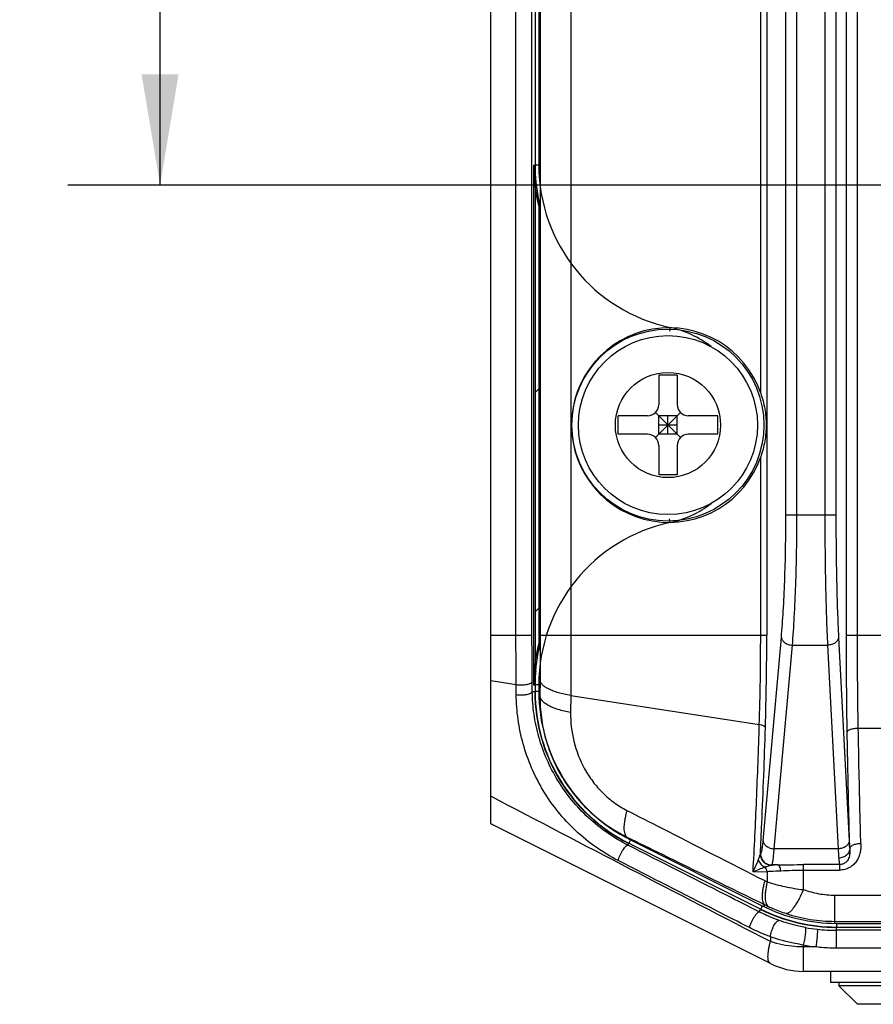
# Model space of a CAD drawing. Header units: millimetres. Extents: x 91 to 529, y 19 to 401.
# Tile 27 of 45: x 427 to 450, y 178 to 204. Entities that reach past the tile are written whole.
import ezdxf
from ezdxf.enums import TextEntityAlignment as Align

# ---------------------------------------------------------------- set-up
doc = ezdxf.new("R2010")
doc.units = ezdxf.units.MM
doc.header["$LTSCALE"] = 32.67
doc.layers.get('0').update_dxf_attribs({"linetype": 'CONTINUOUS'})
doc.layers.add('00_COMPONENTS', color=7, linetype='CONTINUOUS')
doc.layers.add('51__DRAFT_DIMS', color=7, linetype='CONTINUOUS')
doc.styles.get("Standard").update_dxf_attribs({"font": 'simfang.ttf'})
doc.dimstyles.new('DIMSTYLE_2', dxfattribs={"dimtxt": 3, "dimasz": 3, "dimexe": 2.5, "dimexo": 0.5, "dimgap": 0.75, "dimtad": 1, "dimdsep": 46, "dimtxsty": 'STANDARD', "dimblk": '_FILLED', "dimblk1": '_FILLED', "dimblk2": '_FILLED', "dimcen": 0.09, "dimclrt": 3, "dimazin": 2, "dimtp": 0.3, "dimtm": 0.3, "dimtfac": 1, "dimtofl": 0, "dimtmove": 0, "dimatfit": 3, "dimldrblk": '_FILLED', "dimfxl": 1, "dimtolj": 1, "dimarcsym": 0})

# ---------------------------------------------------------------- blocks, each defined once
blk = doc.blocks.new('_FILLED')
at = {"color": 0, "linetype": 'ByBlock'}
blk.add_solid([(0, 0), (-1, 0.1667), (-1, -0.1667)], dxfattribs=at)
blk = doc.blocks.new('*D12')
at = {"layer": '51__DRAFT_DIMS', "color": 4, "transparency": 16777216}
for p, q in [((457.509, 245.708), (428.005, 245.708)), ((430.505, 245.708), (430.505, 222.708)), ((430.505, 199.708), (430.505, 222.708)), ((457.338, 199.708), (428.005, 199.708))]:
    blk.add_line(p, q, dxfattribs=at)
at = {"layer": '51__DRAFT_DIMS', "color": 4, "transparency": 16777216, "xscale": 3, "yscale": 3, "zscale": 3}
for p, rotation in [((430.505, 245.708), 90), ((430.505, 199.708), 270)]:
    blk.add_blockref('_FILLED', p, dxfattribs=dict(at, rotation=rotation))
at = {"layer": '51__DRAFT_DIMS', "color": 3, "transparency": 16777216}
blk.add_text('46', height=3, rotation=90, dxfattribs=at).set_placement((429.755, 222.708), align=Align.CENTER)

msp = doc.modelspace()

# ---------------------------------------------------------------- linework, layer by layer
at = {"layer": '00_COMPONENTS', "color": 7}
for p, q in [((439.465, 182.408), (439.465, 263.008)), ((440.665, 241.966), (440.665, 200.25)), ((440.625, 200.25), (440.625, 186.166)), ((440.665, 200.25), (440.665, 186.166)), ((440.765, 199.309), (440.765, 187.108)), ((444.015, 194.558), (444.015, 193.758)), ((444.515, 194.558), (444.015, 194.558)), ((444.515, 194.558), (444.515, 193.758)), ((442.915, 192.958), (442.915, 193.458)), ((443.715, 193.458), (442.915, 193.458)), ((443.927, 193.546), (444.603, 192.87)), ((443.927, 192.87), (444.603, 193.546)), ((444.015, 192.958), (444.015, 193.458)), ((444.515, 193.458), (444.015, 193.458)), ((444.265, 192.958), (444.265, 193.458)), ((444.515, 192.958), (444.515, 193.458)), ((445.615, 193.458), (444.815, 193.458)), ((445.615, 192.958), (445.615, 193.458)), ((444.515, 193.208), (444.015, 193.208)), ((443.715, 192.958), (442.915, 192.958)), ((444.515, 192.958), (444.015, 192.958)), ((445.615, 192.958), (444.815, 192.958)), ((444.015, 192.658), (444.015, 191.858)), ((444.515, 192.658), (444.515, 191.858)), ((444.515, 191.858), (444.015, 191.858)), ((440.665, 186.166), (440.665, 185.993)), ((447.042, 178.619), (439.465, 182.408)), ((443.208, 181.879), (446.777, 180.094)), ((448.834, 179.608), (498.696, 179.608)), ((499.593, 178.408), (447.937, 178.408)), ((448.665, 178.408), (448.673, 178.108)), ((498.857, 178.108), (448.673, 178.108)), ((448.891, 178.108), (448.891, 178.015)), ((456.265, 178.015), (448.891, 178.015)), ((448.891, 178.015), (449.398, 177.515)), ((466.131, 177.515), (449.398, 177.515))]:
    msp.add_line(p, q, dxfattribs=at)
at = {"layer": '00_COMPONENTS', "color": 4}
for p, q in [((440.147, 187.518), (440.147, 257.899)), ((440.581, 187.518), (440.581, 257.899)), ((440.807, 257.899), (440.807, 187.518)), ((441.635, 257.899), (441.635, 187.518)), ((446.942, 257.899), (446.942, 187.518)), ((449.1, 187.518), (449.1, 257.899)), ((449.399, 187.518), (449.399, 257.899)), ((447.46, 190.779), (447.46, 254.637)), ((447.759, 190.779), (447.759, 254.637)), ((448.516, 254.637), (448.516, 190.779)), ((448.815, 254.637), (448.815, 190.779)), ((446.777, 194.073), (446.777, 248.143)), ((440.765, 241.966), (440.765, 200.25)), ((440.625, 200.25), (440.657, 200.25)), ((440.765, 200.25), (440.665, 200.25)), ((440.665, 200.027), (440.673, 200.035)), ((444.327, 195.849), (444.306, 195.751)), ((440.665, 194.087), (440.765, 194.187)), ((446.777, 187.518), (446.777, 192.343)), ((447.46, 190.779), (448.815, 190.779)), ((444.327, 190.568), (444.306, 190.665)), ((440.665, 188.147), (440.765, 188.247)), ((439.465, 187.518), (440.581, 187.518)), ((440.807, 187.518), (446.942, 187.518)), ((446.845, 181.94), (447.337, 187.456)), ((448.887, 187.456), (449.176, 181.94)), ((449.1, 187.518), (451.48, 187.518)), ((447.144, 181.728), (447.636, 187.244)), ((447.636, 187.244), (448.588, 187.244)), ((448.588, 187.244), (448.877, 181.728)), ((439.465, 186.284), (440.152, 186.178)), ((440.589, 185.993), (440.587, 186.261)), ((440.802, 186.295), (440.798, 185.869)), ((440.155, 185.906), (440.152, 186.178)), ((440.589, 185.993), (440.657, 185.993)), ((440.625, 186.166), (440.657, 186.166)), ((440.765, 186.166), (440.665, 186.166)), ((440.765, 185.993), (440.665, 185.993)), ((440.765, 186.166), (440.765, 185.993)), ((440.765, 185.869), (440.798, 185.869)), ((441.63, 185.881), (441.626, 185.421)), ((441.63, 185.881), (446.74, 185.093)), ((451.159, 184.989), (449.421, 184.989)), ((443.142, 182.023), (443.154, 182.047)), ((443.252, 181.968), (443.208, 181.879)), ((443.252, 181.968), (446.821, 180.183)), ((443.181, 181.826), (443.204, 181.872)), ((448.877, 181.728), (447.144, 181.728)), ((446.768, 181.586), (446.769, 181.587)), ((446.769, 181.587), (446.775, 181.591)), ((447.068, 181.287), (447.074, 181.291)), ((447.242, 181.291), (447.074, 181.291)), ((447.937, 180.622), (447.937, 181.3)), ((448.914, 181.3), (447.937, 181.3)), ((447.937, 181.15), (448.914, 181.15)), ((448.914, 181.3), (448.914, 181.15)), ((446.57, 181.105), (446.953, 181.115)), ((446.953, 181.115), (446.953, 180.833)), ((448.787, 179.708), (448.787, 180.474)), ((448.787, 180.474), (498.743, 180.474)), ((446.74, 180.02), (446.773, 180.087)), ((446.821, 180.183), (446.777, 180.094)), ((446.864, 180.162), (446.889, 180.212)), ((448.787, 179.763), (498.743, 179.763)), ((448.834, 179.708), (448.834, 179.608)), ((448.834, 179.708), (498.696, 179.708)), ((448.834, 179.034), (448.834, 179.601)), ((498.696, 179.52), (448.834, 179.52)), ((447.042, 179.346), (447.042, 179.213)), ((447.937, 178.408), (447.937, 179.121)), ((448.281, 179.071), (447.937, 179.071)), ((498.696, 179.034), (448.834, 179.034))]:
    msp.add_line(p, q, dxfattribs=at)
at = {"layer": '00_COMPONENTS', "color": 7}
for radius in [2.6, 2.425]:
    msp.add_circle((444.265, 193.208), radius, dxfattribs=at)
at = {"layer": '00_COMPONENTS', "color": 4}
msp.add_circle((444.265, 193.208), 1.425, dxfattribs=at)
at = {"layer": '00_COMPONENTS', "color": 7}
for centre, radius, start, end in [((445.265, 200.25), 4.639, 180, 194.0663), ((445.265, 200.25), 4.6, 180, 191.7529), ((443.715, 193.758), 0.3, 270, 360), ((444.815, 193.758), 0.3, 180, 270), ((443.715, 192.658), 0.3, 0, 90), ((444.815, 192.658), 0.3, 90, 180), ((445.265, 186.166), 4.639, 165.9337, 180), ((445.265, 186.166), 4.6, 175.187, 180), ((445.265, 185.993), 4.6, 180, 243.4349), ((448.834, 184.208), 4.6, 243.4349, 270), ((447.937, 180.408), 2, 243.4349, 270)]:
    msp.add_arc(centre, radius, start, end, dxfattribs=at)
at = {"layer": '00_COMPONENTS', "color": 4}
for centre, radius, start, end in [((445.265, 200.25), 4.608, 180, 192.3928), ((445.265, 200.25), 4.5, 180, 257.9753), ((443.765, 193.208), 2.7, 51.8647, 77.9753), ((443.765, 193.208), 2.7, 282.0247, 308.1354), ((445.265, 186.166), 4.5, 102.0247, 180), ((445.265, 186.166), 4.608, 167.6072, 180), ((445.265, 185.993), 4.608, 180, 243.4349), ((445.265, 185.993), 4.5, 180, 243.4349), ((447.081, 181.171), 0.117, 96.702, 98.4044), ((447.853, 147.244), 34.052, 91.0281, 91.322), ((448.045, 183.143), 2.555, 243.0708, 244.6848), ((448.834, 184.208), 4.608, 243.4349, 270), ((448.834, 184.208), 4.5, 243.4349, 270), ((448.745, 183.966), 4.188, 243.6864, 245.2), ((448.834, 184.305), 4.784, 259.8516, 263.7685), ((448.834, 184.308), 4.788, 263.7716, 270.0005), ((448.834, 184.055), 5.014, 259.6918, 263.6692)]:
    msp.add_arc(centre, radius, start, end, dxfattribs=at)
at = {"layer": '00_COMPONENTS', "color": 7}
msp.add_ellipse((444.288, 193.208), major_axis=(2.636, 0), ratio=0.999962, start_param=0.334355, end_param=5.94883, dxfattribs=at)
for points, knots in [([(446.777, 194.073), (446.825, 193.935), (446.899, 193.65), (446.925, 193.356), (446.925, 193.208)], [0, 0, 0, 0, 0.498237, 1, 1, 1, 1]), ([(446.925, 193.208), (446.925, 193.061), (446.899, 192.767), (446.825, 192.482), (446.777, 192.343)], [0, 0, 0, 0, 0.501759, 1, 1, 1, 1])]:
    msp.add_open_spline(points, degree=3, knots=knots, dxfattribs=at)
at = {"layer": '00_COMPONENTS', "color": 4}
for points, knots in [([(447.337, 187.456), (447.358, 187.693), (447.394, 188.201), (447.432, 189.003), (447.455, 189.874), (447.46, 190.474), (447.46, 190.779)], [0, 0, 0, 0, 0.21447, 0.458946, 0.724171, 1, 1, 1, 1]), ([(447.636, 187.244), (447.657, 187.496), (447.693, 188.036), (447.731, 188.89), (447.754, 189.816), (447.759, 190.454), (447.759, 190.779)], [0, 0, 0, 0, 0.21445, 0.458929, 0.724162, 1, 1, 1, 1]), ([(448.516, 190.779), (448.516, 190.454), (448.519, 189.816), (448.532, 188.89), (448.554, 188.037), (448.575, 187.496), (448.588, 187.244)], [0, 0, 0, 0, 0.275878, 0.541152, 0.785644, 1, 1, 1, 1]), ([(448.815, 190.779), (448.815, 190.474), (448.818, 189.874), (448.832, 189.003), (448.854, 188.201), (448.875, 187.693), (448.887, 187.456)], [0, 0, 0, 0, 0.275875, 0.541146, 0.785637, 1, 1, 1, 1]), ([(440.152, 186.178), (440.152, 186.287), (440.149, 186.734), (440.147, 187.18), (440.147, 187.518)], [0, 0, 0, 0, 0.244708, 1, 1, 1, 1]), ([(440.587, 186.261), (440.586, 186.363), (440.583, 186.782), (440.581, 187.201), (440.581, 187.518)], [0, 0, 0, 0, 0.244717, 1, 1, 1, 1]), ([(440.807, 187.518), (440.807, 187.414), (440.806, 187.007), (440.804, 186.599), (440.802, 186.295)], [0, 0, 0, 0, 0.253986, 1, 1, 1, 1]), ([(441.635, 187.518), (441.635, 187.379), (441.635, 186.834), (441.633, 186.288), (441.63, 185.881)], [0, 0, 0, 0, 0.25396, 1, 1, 1, 1]), ([(446.74, 185.093), (446.753, 185.492), (446.771, 186.3), (446.777, 187.108), (446.777, 187.518)], [0, 0, 0, 0, 0.493186, 1, 1, 1, 1]), ([(446.905, 185.011), (446.917, 185.423), (446.936, 186.258), (446.942, 187.094), (446.942, 187.518)], [0, 0, 0, 0, 0.493206, 1, 1, 1, 1]), ([(447.337, 187.456), (447.338, 187.442), (447.345, 187.415), (447.364, 187.376), (447.393, 187.34), (447.445, 187.297), (447.526, 187.258), (447.599, 187.246), (447.636, 187.244)], [0, 0, 0, 0, 0.10302, 0.211355, 0.326906, 0.450319, 0.717198, 1, 1, 1, 1]), ([(448.887, 187.456), (448.887, 187.442), (448.881, 187.414), (448.862, 187.375), (448.833, 187.339), (448.782, 187.295), (448.699, 187.257), (448.626, 187.245), (448.588, 187.244)], [0, 0, 0, 0, 0.103075, 0.210887, 0.325727, 0.448563, 0.715389, 1, 1, 1, 1]), ([(449.121, 184.897), (449.118, 185.11), (449.105, 185.984), (449.1, 186.858), (449.1, 187.518)], [0, 0, 0, 0, 0.244581, 1, 1, 1, 1]), ([(449.421, 184.989), (449.417, 185.195), (449.405, 186.038), (449.399, 186.881), (449.399, 187.518)], [0, 0, 0, 0, 0.244581, 1, 1, 1, 1]), ([(440.152, 186.178), (440.176, 186.175), (440.225, 186.17), (440.298, 186.169), (440.371, 186.173), (440.439, 186.182), (440.497, 186.196), (440.538, 186.212), (440.562, 186.226), (440.575, 186.237), (440.584, 186.248), (440.586, 186.257), (440.587, 186.261)], [0, 0, 0, 0, 0.154191, 0.316245, 0.476963, 0.627255, 0.758917, 0.865548, 0.908409, 0.944345, 0.974216, 1, 1, 1, 1]), ([(441.63, 185.881), (441.572, 185.891), (441.46, 185.912), (441.301, 185.952), (441.16, 185.998), (441.04, 186.049), (440.942, 186.104), (440.877, 186.156), (440.84, 186.199), (440.82, 186.231), (440.807, 186.262), (440.803, 186.284), (440.802, 186.295)], [0, 0, 0, 0, 0.183312, 0.352631, 0.505572, 0.640304, 0.755779, 0.852152, 0.893825, 0.931778, 0.966814, 1, 1, 1, 1]), ([(440.155, 185.906), (440.178, 185.902), (440.227, 185.897), (440.3, 185.896), (440.373, 185.9), (440.441, 185.91), (440.499, 185.925), (440.54, 185.941), (440.565, 185.957), (440.577, 185.968), (440.586, 185.98), (440.589, 185.989), (440.589, 185.993)], [0, 0, 0, 0, 0.15348, 0.314705, 0.474626, 0.6243, 0.75568, 0.862549, 0.905805, 0.942364, 0.973116, 1, 1, 1, 1]), ([(443.181, 181.826), (442.989, 181.923), (442.614, 182.147), (442.101, 182.558), (441.649, 183.037), (441.269, 183.571), (440.97, 184.146), (440.754, 184.749), (440.623, 185.367), (440.591, 185.785), (440.589, 185.993)], [0, 0, 0, 0, 0.125569, 0.25308, 0.380916, 0.507842, 0.633217, 0.756906, 0.879075, 1, 1, 1, 1]), ([(442.913, 181.411), (442.706, 181.517), (442.305, 181.759), (441.758, 182.203), (441.276, 182.72), (440.874, 183.296), (440.557, 183.916), (440.329, 184.565), (440.19, 185.231), (440.157, 185.682), (440.155, 185.906)], [0, 0, 0, 0, 0.125618, 0.252925, 0.38045, 0.507114, 0.632382, 0.756162, 0.878617, 1, 1, 1, 1]), ([(440.798, 185.869), (440.797, 185.675), (440.821, 185.285), (440.938, 184.708), (441.135, 184.15), (441.41, 183.622), (441.757, 183.136), (442.168, 182.703), (442.635, 182.334), (442.977, 182.134), (443.154, 182.047)], [0, 0, 0, 0, 0.123208, 0.247242, 0.372082, 0.497609, 0.623582, 0.749628, 0.87527, 1, 1, 1, 1]), ([(441.626, 185.421), (441.568, 185.432), (441.456, 185.455), (441.297, 185.498), (441.156, 185.547), (441.035, 185.603), (440.937, 185.663), (440.863, 185.727), (440.814, 185.796), (440.8, 185.846), (440.798, 185.869)], [0, 0, 0, 0, 0.180387, 0.347358, 0.498666, 0.632625, 0.748348, 0.846158, 0.928302, 1, 1, 1, 1]), ([(441.626, 185.421), (441.624, 185.16), (441.684, 184.629), (441.926, 184.001), (442.221, 183.545), (442.491, 183.235), (442.803, 182.971), (443.034, 182.829), (443.153, 182.768)], [0, 0, 0, 0, 0.243231, 0.49295, 0.620172, 0.747915, 0.874992, 1, 1, 1, 1]), ([(446.57, 181.105), (446.606, 181.752), (446.671, 183.081), (446.719, 184.411), (446.74, 185.093)], [0, 0, 0, 0, 0.486743, 1, 1, 1, 1]), ([(446.905, 185.011), (446.902, 185.02), (446.892, 185.034), (446.873, 185.048), (446.845, 185.064), (446.801, 185.08), (446.762, 185.089), (446.74, 185.093)], [0, 0, 0, 0, 0.153943, 0.254203, 0.371793, 0.657143, 1, 1, 1, 1]), ([(446.768, 181.586), (446.782, 181.862), (446.836, 183.003), (446.879, 184.145), (446.905, 185.011)], [0, 0, 0, 0, 0.241773, 1, 1, 1, 1]), ([(449.421, 184.989), (449.384, 184.988), (449.329, 184.985), (449.261, 184.973), (449.216, 184.962), (449.179, 184.948), (449.145, 184.931), (449.124, 184.911), (449.121, 184.897)], [0, 0, 0, 0, 0.343153, 0.501123, 0.643299, 0.765705, 0.865748, 1, 1, 1, 1]), ([(449.19, 181.739), (449.183, 181.995), (449.156, 183.047), (449.135, 184.1), (449.121, 184.897)], [0, 0, 0, 0, 0.243468, 1, 1, 1, 1]), ([(449.49, 181.876), (449.483, 182.129), (449.456, 183.166), (449.435, 184.204), (449.421, 184.989)], [0, 0, 0, 0, 0.243468, 1, 1, 1, 1]), ([(447.042, 179.213), (445.775, 179.867), (443.247, 181.175), (440.723, 182.491), (439.465, 183.151)], [0, 0, 0, 0, 0.50085, 1, 1, 1, 1]), ([(443.153, 182.768), (443.141, 182.722), (443.118, 182.635), (443.092, 182.509), (443.076, 182.394), (443.07, 182.293), (443.075, 182.207), (443.089, 182.137), (443.114, 182.082), (443.14, 182.056), (443.154, 182.047)], [0, 0, 0, 0, 0.188447, 0.360476, 0.514313, 0.648655, 0.762893, 0.857483, 0.934706, 1, 1, 1, 1]), ([(443.153, 182.768), (443.464, 182.609), (444.708, 181.974), (445.954, 181.34), (446.888, 180.865)], [0, 0, 0, 0, 0.249629, 1, 1, 1, 1]), ([(443.154, 182.047), (443.464, 181.894), (444.709, 181.283), (445.954, 180.671), (446.889, 180.212)], [0, 0, 0, 0, 0.249589, 1, 1, 1, 1]), ([(446.775, 181.591), (446.779, 181.593), (446.787, 181.604), (446.796, 181.625), (446.805, 181.655), (446.814, 181.696), (446.822, 181.745), (446.834, 181.827), (446.841, 181.894), (446.845, 181.94)], [0, 0, 0, 0, 0.040311, 0.1037, 0.19228, 0.30623, 0.445029, 0.607767, 1, 1, 1, 1]), ([(446.845, 181.94), (446.846, 181.927), (446.852, 181.899), (446.872, 181.861), (446.901, 181.825), (446.953, 181.782), (447.034, 181.743), (447.106, 181.73), (447.144, 181.728)], [0, 0, 0, 0, 0.10302, 0.211355, 0.326906, 0.450319, 0.717198, 1, 1, 1, 1]), ([(449.176, 181.94), (449.176, 181.927), (449.17, 181.899), (449.151, 181.859), (449.122, 181.823), (449.071, 181.78), (448.988, 181.741), (448.915, 181.729), (448.877, 181.728)], [0, 0, 0, 0, 0.103075, 0.210887, 0.325727, 0.448563, 0.715389, 1, 1, 1, 1]), ([(449.176, 181.94), (449.177, 181.921), (449.181, 181.854), (449.186, 181.787), (449.19, 181.739)], [0, 0, 0, 0, 0.284215, 1, 1, 1, 1]), ([(442.913, 181.411), (442.919, 181.434), (442.936, 181.482), (442.967, 181.555), (443.004, 181.627), (443.045, 181.695), (443.079, 181.745), (443.107, 181.778), (443.125, 181.797), (443.142, 181.812), (443.159, 181.824), (443.174, 181.828), (443.181, 181.826)], [0, 0, 0, 0, 0.141343, 0.299902, 0.464158, 0.62207, 0.762182, 0.822449, 0.874845, 0.918689, 0.953721, 1, 1, 1, 1]), ([(446.74, 180.02), (446.443, 180.17), (445.256, 180.772), (444.07, 181.374), (443.181, 181.826)], [0, 0, 0, 0, 0.250295, 1, 1, 1, 1]), ([(447.074, 181.291), (447.076, 181.292), (447.079, 181.297), (447.086, 181.31), (447.095, 181.334), (447.104, 181.372), (447.112, 181.422), (447.121, 181.484), (447.129, 181.556), (447.137, 181.639), (447.142, 181.697), (447.144, 181.728)], [0, 0, 0, 0, 0.015945, 0.037508, 0.099469, 0.187543, 0.301621, 0.441036, 0.604785, 0.791603, 1, 1, 1, 1]), ([(448.877, 181.728), (448.878, 181.704), (448.881, 181.62), (448.886, 181.536), (448.891, 181.476)], [0, 0, 0, 0, 0.284291, 1, 1, 1, 1]), ([(449.19, 181.739), (449.19, 181.722), (449.185, 181.687), (449.161, 181.621), (449.103, 181.549), (449.005, 181.491), (448.929, 181.477), (448.891, 181.476)], [0, 0, 0, 0, 0.116646, 0.235198, 0.479817, 0.736524, 1, 1, 1, 1]), ([(449.49, 181.876), (449.492, 181.793), (449.485, 181.666), (449.437, 181.505), (449.377, 181.392), (449.292, 181.291), (449.183, 181.212), (449.054, 181.161), (448.96, 181.15), (448.914, 181.15)], [0, 0, 0, 0, 0.239231, 0.359409, 0.481062, 0.605456, 0.733613, 0.865587, 1, 1, 1, 1]), ([(449.19, 181.739), (449.193, 181.694), (449.193, 181.627), (449.181, 181.538), (449.162, 181.472), (449.129, 181.409), (449.077, 181.351), (449.003, 181.309), (448.944, 181.299), (448.914, 181.3)], [0, 0, 0, 0, 0.227977, 0.340952, 0.455486, 0.574662, 0.70312, 0.845581, 1, 1, 1, 1]), ([(449.19, 181.739), (449.191, 181.748), (449.198, 181.767), (449.217, 181.792), (449.247, 181.815), (449.284, 181.835), (449.329, 181.852), (449.398, 181.869), (449.453, 181.875), (449.49, 181.876)], [0, 0, 0, 0, 0.07779, 0.166953, 0.271882, 0.393499, 0.530432, 0.679834, 1, 1, 1, 1]), ([(446.471, 179.594), (446.174, 179.745), (444.988, 180.351), (443.802, 180.957), (442.913, 181.411)], [0, 0, 0, 0, 0.250288, 1, 1, 1, 1]), ([(446.57, 181.105), (446.597, 181.159), (446.646, 181.264), (446.692, 181.371), (446.713, 181.422)], [0, 0, 0, 0, 0.520998, 1, 1, 1, 1]), ([(446.713, 181.422), (446.724, 181.452), (446.74, 181.495), (446.758, 181.55), (446.765, 181.575), (446.768, 181.586)], [0, 0, 0, 0, 0.551859, 0.795263, 1, 1, 1, 1]), ([(446.713, 181.422), (446.729, 181.381), (446.779, 181.306), (446.853, 181.254), (446.894, 181.236)], [0, 0, 0, 0, 0.500306, 1, 1, 1, 1]), ([(446.768, 181.586), (446.768, 181.548), (446.784, 181.47), (446.85, 181.371), (446.948, 181.304), (447.025, 181.288), (447.064, 181.287)], [0, 0, 0, 0, 0.249973, 0.50025, 0.750381, 1, 1, 1, 1]), ([(446.769, 181.587), (446.769, 181.548), (446.785, 181.47), (446.851, 181.37), (446.95, 181.304), (447.029, 181.288), (447.068, 181.287)], [0, 0, 0, 0, 0.250142, 0.500422, 0.750455, 1, 1, 1, 1]), ([(446.775, 181.591), (446.775, 181.552), (446.791, 181.473), (446.857, 181.374), (446.956, 181.307), (447.035, 181.291), (447.074, 181.291)], [0, 0, 0, 0, 0.250142, 0.500422, 0.750455, 1, 1, 1, 1]), ([(448.891, 181.476), (448.892, 181.455), (448.896, 181.416), (448.901, 181.366), (448.907, 181.328), (448.911, 181.307), (448.914, 181.3)], [0, 0, 0, 0, 0.359171, 0.646923, 0.860917, 1, 1, 1, 1]), ([(446.57, 181.105), (446.626, 181.129), (446.733, 181.175), (446.841, 181.217), (446.894, 181.236)], [0, 0, 0, 0, 0.521921, 1, 1, 1, 1]), ([(446.894, 181.236), (446.91, 181.242), (446.94, 181.252), (446.985, 181.267), (447.026, 181.279), (447.052, 181.285), (447.064, 181.287)], [0, 0, 0, 0, 0.281818, 0.549619, 0.794712, 1, 1, 1, 1]), ([(446.953, 181.115), (446.946, 181.139), (446.931, 181.181), (446.907, 181.22), (446.894, 181.236)], [0, 0, 0, 0, 0.537313, 1, 1, 1, 1]), ([(446.953, 181.115), (446.983, 181.117), (447.107, 181.125), (447.231, 181.131), (447.326, 181.134)], [0, 0, 0, 0, 0.240278, 1, 1, 1, 1]), ([(447.242, 181.291), (447.357, 181.293), (447.588, 181.297), (447.82, 181.3), (447.937, 181.3)], [0, 0, 0, 0, 0.495018, 1, 1, 1, 1]), ([(447.326, 181.134), (447.321, 181.155), (447.312, 181.193), (447.296, 181.236), (447.28, 181.263), (447.265, 181.28), (447.251, 181.29), (447.242, 181.291)], [0, 0, 0, 0, 0.346889, 0.632244, 0.748695, 0.84747, 1, 1, 1, 1]), ([(447.326, 181.134), (447.426, 181.138), (447.63, 181.146), (447.833, 181.15), (447.937, 181.15)], [0, 0, 0, 0, 0.492453, 1, 1, 1, 1]), ([(446.888, 180.865), (446.877, 180.824), (446.857, 180.744), (446.834, 180.629), (446.82, 180.525), (446.815, 180.434), (446.819, 180.356), (446.831, 180.293), (446.853, 180.244), (446.876, 180.22), (446.889, 180.212)], [0, 0, 0, 0, 0.190003, 0.362826, 0.516893, 0.65108, 0.764916, 0.858951, 0.935506, 1, 1, 1, 1]), ([(446.953, 180.833), (446.943, 180.791), (446.926, 180.709), (446.908, 180.591), (446.898, 180.485), (446.898, 180.392), (446.906, 180.312), (446.923, 180.247), (446.949, 180.196), (446.975, 180.172), (446.988, 180.164)], [0, 0, 0, 0, 0.187498, 0.35839, 0.511159, 0.644748, 0.758779, 0.853911, 0.932552, 1, 1, 1, 1]), ([(446.953, 180.833), (447.11, 180.782), (447.435, 180.696), (447.767, 180.641), (447.937, 180.622)], [0, 0, 0, 0, 0.492431, 1, 1, 1, 1]), ([(447.937, 180.622), (447.914, 180.573), (447.87, 180.479), (447.802, 180.347), (447.737, 180.233), (447.675, 180.138), (447.617, 180.064), (447.571, 180.016), (447.536, 179.991), (447.514, 179.979), (447.492, 179.972), (447.479, 179.972), (447.472, 179.974)], [0, 0, 0, 0, 0.198234, 0.379141, 0.540039, 0.678695, 0.793498, 0.883774, 0.920008, 0.950795, 0.976977, 1, 1, 1, 1]), ([(447.937, 180.622), (448.072, 180.574), (448.353, 180.5), (448.642, 180.474), (448.787, 180.474)], [0, 0, 0, 0, 0.497394, 1, 1, 1, 1]), ([(446.988, 180.164), (447.028, 180.146), (447.186, 180.076), (447.349, 180.014), (447.472, 179.974)], [0, 0, 0, 0, 0.24863, 1, 1, 1, 1]), ([(446.471, 179.594), (446.478, 179.617), (446.494, 179.665), (446.525, 179.738), (446.563, 179.812), (446.603, 179.882), (446.638, 179.934), (446.665, 179.968), (446.684, 179.988), (446.701, 180.004), (446.717, 180.016), (446.732, 180.022), (446.74, 180.02)], [0, 0, 0, 0, 0.138123, 0.295522, 0.460249, 0.619665, 0.761629, 0.822731, 0.875786, 0.920026, 0.955092, 1, 1, 1, 1]), ([(447.276, 179.787), (447.231, 179.803), (447.049, 179.873), (446.87, 179.953), (446.74, 180.02)], [0, 0, 0, 0, 0.246991, 1, 1, 1, 1]), ([(447.042, 179.346), (447.044, 179.37), (447.053, 179.42), (447.073, 179.497), (447.101, 179.574), (447.134, 179.646), (447.166, 179.7), (447.192, 179.735), (447.211, 179.756), (447.228, 179.772), (447.245, 179.783), (447.261, 179.788), (447.272, 179.788), (447.276, 179.787)], [0, 0, 0, 0, 0.137874, 0.292237, 0.452397, 0.607052, 0.745477, 0.80577, 0.85894, 0.904496, 0.94243, 0.973546, 1, 1, 1, 1]), ([(447.991, 179.595), (447.929, 179.606), (447.687, 179.655), (447.45, 179.724), (447.276, 179.787)], [0, 0, 0, 0, 0.252762, 1, 1, 1, 1]), ([(447.472, 179.974), (447.683, 179.904), (448.118, 179.798), (448.564, 179.763), (448.787, 179.763)], [0, 0, 0, 0, 0.499042, 1, 1, 1, 1]), ([(447.042, 179.346), (446.994, 179.363), (446.8, 179.437), (446.611, 179.523), (446.471, 179.594)], [0, 0, 0, 0, 0.247296, 1, 1, 1, 1]), ([(447.937, 179.121), (447.943, 179.144), (447.955, 179.193), (447.971, 179.269), (447.985, 179.347), (447.995, 179.422), (448.001, 179.487), (448.003, 179.539), (448.001, 179.573), (447.996, 179.589), (447.993, 179.594), (447.991, 179.595)], [0, 0, 0, 0, 0.148754, 0.313064, 0.48113, 0.640861, 0.780813, 0.891119, 0.964536, 0.986517, 1, 1, 1, 1]), ([(448.281, 179.071), (448.285, 179.095), (448.293, 179.144), (448.303, 179.221), (448.311, 179.3), (448.316, 179.365), (448.319, 179.413), (448.321, 179.445), (448.322, 179.474), (448.322, 179.498), (448.321, 179.518), (448.32, 179.533), (448.318, 179.542), (448.316, 179.547), (448.315, 179.548), (448.314, 179.549)], [0, 0, 0, 0, 0.148836, 0.313974, 0.483302, 0.644388, 0.718104, 0.785432, 0.845142, 0.896159, 0.937583, 0.968741, 0.989291, 0.995717, 1, 1, 1, 1]), ([(447.937, 179.121), (447.86, 179.133), (447.557, 179.187), (447.259, 179.269), (447.042, 179.346)], [0, 0, 0, 0, 0.252989, 1, 1, 1, 1]), ([(447.042, 178.619), (447.037, 178.622), (447.026, 178.629), (447.007, 178.65), (446.989, 178.687), (446.977, 178.743), (446.973, 178.813), (446.978, 178.896), (446.992, 178.992), (447.013, 179.099), (447.032, 179.174), (447.042, 179.213)], [0, 0, 0, 0, 0.030201, 0.061941, 0.134726, 0.22556, 0.337465, 0.471377, 0.627103, 0.803759, 1, 1, 1, 1]), ([(447.937, 179.071), (447.86, 179.071), (447.557, 179.083), (447.256, 179.141), (447.042, 179.213)], [0, 0, 0, 0, 0.255048, 1, 1, 1, 1]), ([(448.834, 179.034), (448.788, 179.034), (448.603, 179.037), (448.418, 179.053), (448.281, 179.071)], [0, 0, 0, 0, 0.250466, 1, 1, 1, 1])]:
    msp.add_open_spline(points, degree=3, knots=knots, dxfattribs=at)

# ---------------------------------------------------------------- dimensions: what is measured, and where the dimension line sits
at = {"layer": '51__DRAFT_DIMS', "color": 4}
dim = msp.add_linear_dim(base=(430.505, 199.708), p1=(458.009, 245.708), p2=(457.838, 199.708), angle=270, dimstyle='DIMSTYLE_2', dxfattribs=at)
dim.commit()
dim.dimension.update_dxf_attribs({"geometry": '*D12', "text_midpoint": (430.505, 222.647), "dimtype": 160})

doc.saveas('drawing.dxf')
